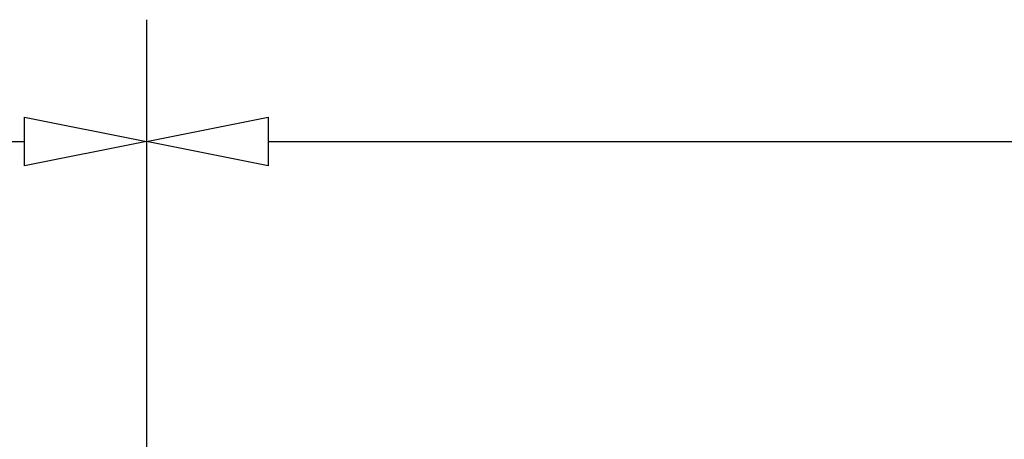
# Model space of a CAD drawing. Extents: x -13792 to -10732, y -2369 to -232.
# Tile 8 of 16: x -12943 to -12822, y -473 to -421. Entities that reach past the tile are written whole.
import ezdxf

# ---------------------------------------------------------------- set-up
doc = ezdxf.new("R2010")
doc.units = 0
doc.header["$MEASUREMENT"] = 0
doc.layers.add('DIM49', color=4, linetype='CONTINUOUS')

# ---------------------------------------------------------------- blocks, each defined once
blk = doc.blocks.new('_D14', base_point=(-12927.19, -499.36))
at = {"layer": 'DIM49', "color": 1}
for p, q in [((-12927.19, -421.35), (-12927.19, -491.86)), ((-12927.19, -436.35), (-12912.19, -433.35)), ((-12912.19, -433.35), (-12912.19, -439.35)), ((-12912.19, -439.35), (-12927.19, -436.35)), ((-12912.19, -436.35), (-12652.19, -436.35))]:
    blk.add_line(p, q, dxfattribs=at)
blk = doc.blocks.new('_D15', base_point=(-13237.19, -473.85))
at = {"layer": 'DIM49', "color": 1}
for p, q in [((-12927.19, -421.35), (-12927.19, -491.86)), ((-12942.19, -439.35), (-12942.19, -433.35)), ((-12942.19, -433.35), (-12927.19, -436.35)), ((-13222.19, -436.35), (-12942.19, -436.35)), ((-12927.19, -436.35), (-12942.19, -439.35))]:
    blk.add_line(p, q, dxfattribs=at)

msp = doc.modelspace()

# ---------------------------------------------------------------- block references
at = {"layer": 'DIM49'}
for name, p in [('_D15', (-13237.19, -473.85)), ('_D14', (-12927.19, -499.36))]:
    msp.add_blockref(name, p, dxfattribs=at)

doc.saveas('drawing.dxf')
